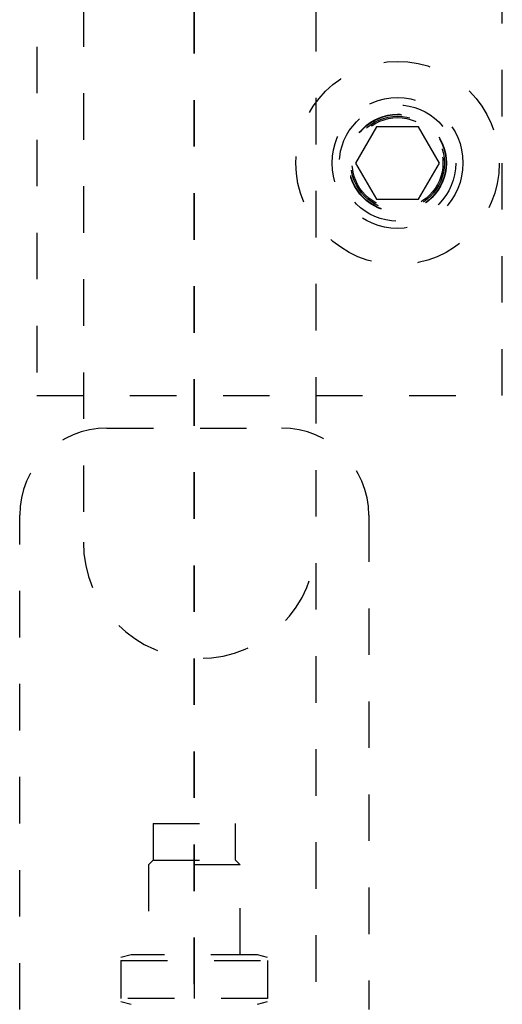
# Model space of a CAD drawing. Header units: inches. Extents: x 1907 to 2452, y -210 to -54.
# Tile 76 of 256: x 1934.24 to 1935.28, y -147.69 to -145.57. Entities that reach past the tile are written whole.
import ezdxf

# ---------------------------------------------------------------- set-up
doc = ezdxf.new("R2010")
doc.units = ezdxf.units.IN
doc.header["$LTSCALE"] = 0.5
doc.header["$MEASUREMENT"] = 0
doc.linetypes.add('HIDDEN', pattern=[0.225, 0.15, -0.075])
doc.linetypes.add('PHANTOM', pattern=[0.25, 0.125, -0.025, 0.025, -0.025, 0.025, -0.025])
doc.layers.add('SID-M-H', color=4, linetype='HIDDEN')

msp = doc.modelspace()

# ---------------------------------------------------------------- linework, layer by layer
at = {"color": 7, "linetype": 'PHANTOM', "lineweight": 35}
msp.add_line((1934.61445, -132.14195), (1934.61445, -156.89235), dxfattribs=at)
at = {"layer": 'SID-M-H'}
for p, q in [((1934.87626, -153.03715), (1934.87626, -134.53715)), ((1934.37626, -144.12715), (1934.37626, -146.69189)), ((1934.27626, -144.22715), (1934.27626, -146.37715)), ((1935.27626, -146.37715), (1935.27626, -144.22715)), ((1935.00623, -145.79915), (1934.96119, -145.87715)), ((1935.09629, -145.79915), (1935.00623, -145.79915)), ((1935.14133, -145.87715), (1935.09629, -145.79915)), ((1934.96119, -145.87715), (1935.00623, -145.95515)), ((1935.09629, -145.95515), (1935.14133, -145.87715)), ((1935.00623, -145.95515), (1935.09629, -145.95515)), ((1934.27626, -146.37715), (1935.27626, -146.37715)), ((1934.42695, -146.44684), (1934.80195, -146.44684)), ((1934.23945, -147.69684), (1934.23945, -146.63434)), ((1934.98945, -146.63434), (1934.98945, -147.69684)), ((1934.52587, -147.29699), (1934.70303, -147.29699)), ((1934.52587, -147.29699), (1934.52587, -147.37573)), ((1934.70303, -147.37573), (1934.70303, -147.29699)), ((1934.52587, -147.37573), (1934.51602, -147.38557)), ((1934.52587, -147.37573), (1934.70303, -147.37573)), ((1934.71287, -147.38557), (1934.70303, -147.37573)), ((1934.71287, -147.38557), (1934.51602, -147.38557)), ((1934.51602, -147.38557), (1934.51602, -147.57914)), ((1934.71287, -147.57914), (1934.71287, -147.38557)), ((1934.47862, -147.57914), (1934.45697, -147.58495)), ((1934.45697, -147.59147), (1934.45697, -147.67311)), ((1934.45697, -147.59147), (1934.77193, -147.59147)), ((1934.75028, -147.57914), (1934.47862, -147.57914)), ((1934.61445, -147.59147), (1934.61445, -147.67311)), ((1934.77193, -147.58495), (1934.75028, -147.57914)), ((1934.77193, -147.59147), (1934.77193, -147.67311)), ((1934.77193, -147.67311), (1934.45697, -147.67311)), ((1934.45697, -147.67964), (1934.47862, -147.68544)), ((1934.75028, -147.68544), (1934.77193, -147.67964))]:
    msp.add_line(p, q, dxfattribs=at)
for radius in [0.2185, 0.1405, 0.125, 0.10497, 0.1047, 0.10418, 0.1005, 0.0975]:
    msp.add_circle((1935.05126, -145.87715), radius, dxfattribs=at)
for centre, radius, start, end in [((1934.42695, -146.63434), 0.1875, 90, 180), ((1934.80195, -146.63434), 0.1875, 0, 90), ((1934.62626, -146.69189), 0.25, 180, 0)]:
    msp.add_arc(centre, radius, start, end, dxfattribs=at)

doc.saveas('drawing.dxf')
